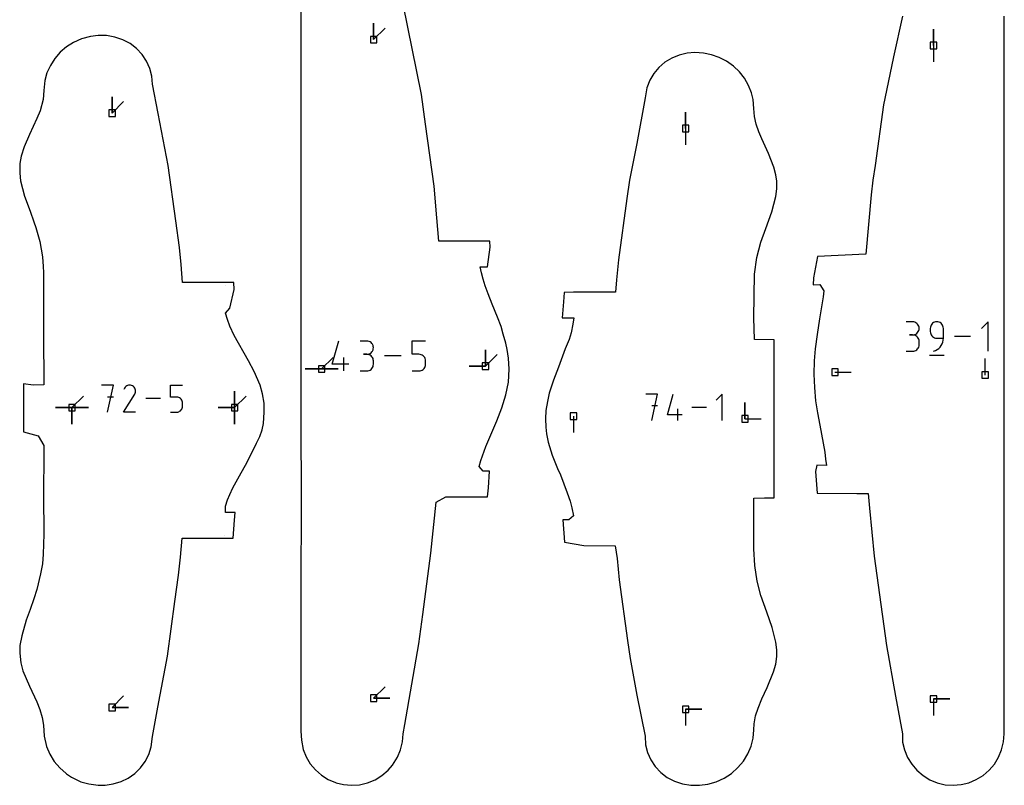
# Model space of a CAD drawing. Extents: x 0 to 600, y 0 to 900.
# Tile 24 of 55: x 371 to 457, y 513 to 580. Entities that reach past the tile are written whole.
import ezdxf

# ---------------------------------------------------------------- set-up
doc = ezdxf.new("R2010")
doc.units = 0

msp = doc.modelspace()

# ---------------------------------------------------------------- linework, layer by layer
at = {"layer": 'annotation', "color": 1}
for p, q in [((401.78525, 577.986696), (401.78525, 579.415446)), ((401.78525, 577.986696), (401.78525, 579.415446)), ((401.78525, 579.415446), (401.78525, 577.986696)), ((401.78525, 577.986696), (402.795528, 578.996974)), ((450.656948, 577.472297), (450.656948, 578.901047)), ((450.656948, 577.472297), (450.656948, 578.901047)), ((450.656948, 578.901047), (450.656948, 577.472297)), ((450.656948, 577.472297), (450.656947, 576.043547)), ((378.951288, 571.576632), (378.951288, 573.005381)), ((378.951288, 571.576632), (378.951288, 573.005381)), ((378.951288, 573.005381), (378.951288, 571.576632)), ((378.951288, 571.576632), (379.961566, 572.58691)), ((429.023623, 570.238979), (429.023623, 571.667729)), ((429.023623, 570.238979), (429.023623, 571.667729)), ((429.023623, 571.667729), (429.023623, 570.238979)), ((429.023623, 570.238979), (429.023623, 568.810229)), ((388.830546, 556.570738), (388.830434, 556.57223)), ((448.841936, 553.374044), (448.269643, 553.374044)), ((448.944865, 553.364805), (448.841936, 553.374044)), ((449.041717, 553.338181), (448.944865, 553.364805)), ((449.130881, 553.295808), (449.041717, 553.338181)), ((449.210748, 553.239325), (449.130881, 553.295808)), ((449.279706, 553.170368), (449.210748, 553.239325)), ((449.336144, 553.090576), (449.279706, 553.170368)), ((449.378451, 553.001585), (449.336144, 553.090576)), ((449.405016, 552.905033), (449.378451, 553.001585)), ((449.41423, 552.802558), (449.405016, 552.905033)), ((449.405016, 552.699602), (449.41423, 552.802558)), ((449.41423, 552.802558), (449.41423, 552.802558)), ((450.38975, 552.906888), (450.38051, 552.803932)), ((450.38051, 552.803932), (450.38051, 552.517381)), ((450.416382, 553.003814), (450.38975, 552.906888)), ((450.458775, 553.093087), (450.416382, 553.003814)), ((450.5153, 553.173081), (450.458775, 553.093087)), ((450.584324, 553.242173), (450.5153, 553.173081)), ((450.664217, 553.298738), (450.584324, 553.242173)), ((450.753349, 553.341153), (450.664217, 553.298738)), ((450.850088, 553.367793), (450.753349, 553.341153)), ((450.952803, 553.377034), (450.850088, 553.367793)), ((451.055732, 553.367793), (450.952803, 553.377034)), ((450.952803, 553.377034), (450.952803, 553.377034)), ((451.152583, 553.341153), (451.055732, 553.367793)), ((451.241748, 553.298738), (451.152583, 553.341153)), ((451.321615, 553.242173), (451.241748, 553.298738)), ((451.390573, 553.173081), (451.321615, 553.242173)), ((451.447011, 553.093087), (451.390573, 553.173081)), ((451.489318, 553.003814), (451.447011, 553.093087)), ((451.515883, 552.906888), (451.489318, 553.003814)), ((451.525096, 552.803932), (451.515883, 552.906888)), ((451.525096, 551.944442), (451.525096, 552.803932)), ((451.525096, 552.803932), (451.525096, 552.803932)), ((455.440319, 553.377034), (454.86738, 552.803932)), ((455.440319, 550.799855), (455.440319, 553.377034)), ((448.841936, 552.229457), (448.555386, 552.229457)), ((448.555386, 552.229457), (448.841936, 552.229457)), ((448.841936, 552.229457), (448.944865, 552.238698)), ((448.944865, 552.220218), (448.841936, 552.229457)), ((448.841936, 552.229457), (448.841936, 552.229457)), ((448.944865, 552.238698), (449.041717, 552.265338)), ((449.041717, 552.193594), (448.944865, 552.220218)), ((449.041717, 552.265338), (449.130881, 552.307752)), ((449.130881, 552.151221), (449.041717, 552.193594)), ((449.130881, 552.307752), (449.210748, 552.364318)), ((449.210748, 552.094738), (449.130881, 552.151221)), ((449.210748, 552.364318), (449.279706, 552.43341)), ((449.279706, 552.025781), (449.210748, 552.094738)), ((449.279706, 552.43341), (449.336144, 552.513404)), ((449.336144, 551.945989), (449.279706, 552.025781)), ((449.336144, 552.513404), (449.378451, 552.602676)), ((449.378451, 551.856998), (449.336144, 551.945989)), ((449.378451, 552.602676), (449.405016, 552.699602)), ((449.405016, 551.760447), (449.378451, 551.856998)), ((450.38051, 552.517381), (450.38051, 552.517381)), ((450.38051, 552.517381), (450.38975, 552.414431)), ((450.38975, 552.414431), (450.416382, 552.31752)), ((450.416382, 552.31752), (450.458775, 552.228269)), ((450.458775, 552.228269), (450.5153, 552.1483)), ((450.5153, 552.1483), (450.584324, 552.079235)), ((450.584324, 552.079235), (450.664217, 552.022695)), ((450.664217, 552.022695), (450.753349, 551.980302)), ((450.753349, 551.980302), (450.850088, 551.953677)), ((450.850088, 551.953677), (450.952803, 551.944442)), ((450.952803, 551.944442), (451.525096, 551.944442)), ((451.512426, 551.77068), (451.525096, 551.944442)), ((453.901099, 552.088444), (452.491942, 552.088444)), ((398.174568, 549.668146), (398.754461, 551.701871)), ((401.187969, 551.698838), (400.607256, 551.698838)), ((401.292412, 551.689463), (401.187969, 551.698838)), ((401.390689, 551.662447), (401.292412, 551.689463)), ((401.481165, 551.619451), (401.390689, 551.662447)), ((401.562207, 551.562137), (401.481165, 551.619451)), ((401.632179, 551.492165), (401.562207, 551.562137)), ((401.689447, 551.411199), (401.632179, 551.492165)), ((401.732377, 551.320899), (401.689447, 551.411199)), ((401.759333, 551.222927), (401.732377, 551.320899)), ((401.732377, 550.916122), (401.759333, 551.014474)), ((401.768682, 551.118945), (401.759333, 551.222927)), ((401.759333, 551.014474), (401.768682, 551.118945)), ((401.768682, 551.118945), (401.768682, 551.118945)), ((405.159892, 550.53733), (405.159892, 551.701871)), ((405.159892, 551.701871), (406.321318, 551.701871)), ((449.210748, 550.934602), (449.279706, 551.003545)), ((449.279706, 551.003545), (449.336144, 551.083332)), ((449.336144, 551.083332), (449.378451, 551.172329)), ((449.378451, 551.172329), (449.405016, 551.268904)), ((449.41423, 551.657972), (449.405016, 551.760447)), ((449.405016, 551.268904), (449.41423, 551.371421)), ((449.41423, 551.371421), (449.41423, 551.657972)), ((449.41423, 551.657972), (449.41423, 551.657972)), ((450.980292, 550.943278), (451.115518, 551.045061)), ((451.115518, 551.045061), (451.234199, 551.164092)), ((451.234199, 551.164092), (451.334782, 551.298269)), ((451.334782, 551.298269), (451.415716, 551.445494)), ((451.415716, 551.445494), (451.475448, 551.603664)), ((451.475448, 551.603664), (451.512426, 551.77068)), ((397.247208, 549.259301), (398.257487, 550.269579)), ((399.191348, 549.086777), (399.191348, 550.248203)), ((401.187969, 550.537412), (400.897203, 550.537412)), ((400.897203, 550.537412), (401.187969, 550.537412)), ((401.187969, 550.537412), (401.292412, 550.546788)), ((401.292412, 550.528037), (401.187969, 550.537412)), ((401.187969, 550.537412), (401.187969, 550.537412)), ((401.292412, 550.546788), (401.390689, 550.57382)), ((401.390689, 550.501021), (401.292412, 550.528037)), ((401.390689, 550.57382), (401.481165, 550.616859)), ((401.481165, 550.458025), (401.390689, 550.501021)), ((401.481165, 550.616859), (401.562207, 550.674257)), ((401.562207, 550.400711), (401.481165, 550.458025)), ((401.562207, 550.674257), (401.632179, 550.744365)), ((401.632179, 550.33074), (401.562207, 550.400711)), ((401.632179, 550.744365), (401.689447, 550.825536)), ((401.689447, 550.249773), (401.632179, 550.33074)), ((401.689447, 550.825536), (401.732377, 550.916122)), ((401.732377, 550.159473), (401.689447, 550.249773)), ((401.759333, 550.061501), (401.732377, 550.159473)), ((404.179477, 550.394324), (402.749589, 550.394324)), ((405.740605, 550.53733), (405.159892, 550.53733)), ((405.844875, 550.528009), (405.740605, 550.53733)), ((405.94306, 550.501128), (405.844875, 550.528009)), ((406.033509, 550.458307), (405.94306, 550.501128)), ((406.114572, 550.401169), (406.033509, 550.458307)), ((406.184599, 550.331332), (406.114572, 550.401169)), ((406.241937, 550.25042), (406.184599, 550.331332)), ((406.284937, 550.160053), (406.241937, 550.25042)), ((406.311947, 550.061851), (406.284937, 550.160053)), ((411.551302, 549.497426), (411.551302, 550.926176)), ((411.551302, 549.497426), (411.551302, 550.926176)), ((411.551302, 550.926176), (411.551302, 549.497426)), ((411.551302, 549.497426), (411.551302, 550.926176)), ((411.551302, 550.926176), (411.551302, 549.497426)), ((411.551302, 549.497426), (412.561581, 550.507704)), ((448.269643, 550.799936), (448.841936, 550.799936)), ((448.841936, 550.799936), (448.944865, 550.809169)), ((448.841936, 550.799936), (448.841936, 550.799936)), ((448.944865, 550.809169), (449.041717, 550.83578)), ((449.041717, 550.83578), (449.130881, 550.878136)), ((449.130881, 550.878136), (449.210748, 550.934602)), ((450.308993, 550.477708), (451.597583, 550.477708)), ((450.666414, 550.799855), (450.830073, 550.860843)), ((450.666414, 550.799855), (450.666414, 550.799855)), ((450.830073, 550.860843), (450.980292, 550.943278)), ((455.17618, 548.732743), (455.17618, 550.161493)), ((399.626596, 549.668146), (398.174568, 549.668146)), ((401.562207, 549.223506), (401.632179, 549.293464)), ((401.632179, 549.293464), (401.689447, 549.374425)), ((401.689447, 549.374425), (401.732377, 549.464731)), ((401.732377, 549.464731), (401.759333, 549.562726)), ((401.768682, 549.957519), (401.759333, 550.061501)), ((401.759333, 549.562726), (401.768682, 549.666752)), ((401.768682, 549.666752), (401.768682, 549.957519)), ((401.768682, 549.957519), (401.768682, 549.957519)), ((406.114505, 549.223554), (406.184545, 549.293635)), ((406.184545, 549.293635), (406.241901, 549.37478)), ((406.241901, 549.37478), (406.284918, 549.465344)), ((406.284918, 549.465344), (406.311942, 549.563681)), ((406.311942, 549.563681), (406.321318, 549.668146)), ((406.321318, 549.957437), (406.311947, 550.061851)), ((406.321318, 549.668146), (406.321318, 549.957437)), ((406.321318, 549.957437), (406.321318, 549.957437)), ((411.551302, 549.497426), (410.122552, 549.497426)), ((411.551302, 549.497426), (410.122552, 549.497426)), ((410.122552, 549.497426), (411.551302, 549.497426)), ((397.247208, 549.259301), (395.818458, 549.259301)), ((397.247208, 549.259301), (395.818458, 549.259301)), ((395.818458, 549.259301), (397.247208, 549.259301)), ((397.247208, 549.259301), (398.675958, 549.259301)), ((397.247208, 549.259301), (398.675958, 549.259301)), ((398.675958, 549.259301), (397.247208, 549.259301)), ((397.247208, 549.259301), (398.675958, 549.259301)), ((398.675958, 549.259301), (397.247208, 549.259301)), ((400.607256, 549.086859), (401.187969, 549.086859)), ((401.187969, 549.086859), (401.292412, 549.096228)), ((401.187969, 549.086859), (401.187969, 549.086859)), ((401.292412, 549.096228), (401.390689, 549.123231)), ((401.390689, 549.123231), (401.481165, 549.166209)), ((401.481165, 549.166209), (401.562207, 549.223506)), ((405.159892, 549.086777), (405.740605, 549.086777)), ((405.740605, 549.086777), (405.844831, 549.096148)), ((405.740605, 549.086777), (405.740605, 549.086777)), ((405.844831, 549.096148), (405.942994, 549.123165)), ((405.942994, 549.123165), (406.033436, 549.166182)), ((406.033436, 549.166182), (406.114505, 549.223554)), ((442.061071, 548.970868), (443.489821, 548.970868)), ((379.079153, 547.848931), (378.031851, 547.848931)), ((378.555576, 545.493793), (379.079153, 547.848931)), ((380.032737, 547.587049), (379.964059, 547.455306)), ((380.087238, 547.664333), (380.032737, 547.587049)), ((380.152628, 547.728848), (380.087238, 547.664333)), ((380.226917, 547.780075), (380.152628, 547.728848)), ((380.308117, 547.8175), (380.226917, 547.780075)), ((380.394238, 547.840605), (380.308117, 547.8175)), ((380.483293, 547.848874), (380.394238, 547.840605)), ((380.573292, 547.841789), (380.483293, 547.848874)), ((380.662247, 547.818836), (380.573292, 547.841789)), ((380.74817, 547.779496), (380.662247, 547.818836)), ((380.825018, 547.724926), (380.74817, 547.779496)), ((380.74817, 547.779496), (380.74817, 547.779496)), ((380.889271, 547.659443), (380.825018, 547.724926)), ((380.940359, 547.585053), (380.889271, 547.659443)), ((380.977709, 547.503763), (380.940359, 547.585053)), ((384.062837, 546.800152), (384.062837, 547.848931)), ((384.062837, 547.848931), (385.10881, 547.848931)), ((375.451594, 545.887192), (376.461873, 546.897471)), ((379.079153, 546.800152), (378.555576, 546.800152)), ((379.962582, 545.493773), (380.929096, 547.049736)), ((380.929096, 547.049736), (380.930251, 547.051166)), ((380.929096, 547.049736), (380.929096, 547.049736)), ((380.930251, 547.051166), (380.931359, 547.052608)), ((380.931359, 547.052608), (380.932427, 547.054074)), ((380.932427, 547.054074), (380.933462, 547.055577)), ((380.933462, 547.055577), (380.934472, 547.057128)), ((380.934472, 547.057128), (380.935463, 547.05874)), ((380.935463, 547.05874), (380.936443, 547.060425)), ((380.936443, 547.060425), (380.93742, 547.062195)), ((380.93742, 547.062195), (380.9384, 547.064063)), ((380.9384, 547.064063), (380.978307, 547.149747)), ((380.9384, 547.064063), (380.9384, 547.064063)), ((381.00075, 547.417581), (380.977709, 547.503763)), ((380.978307, 547.149747), (381.001621, 547.238566)), ((381.008911, 547.328513), (381.00075, 547.417581)), ((381.001621, 547.238566), (381.008911, 547.328513)), ((384.585823, 546.800152), (384.062837, 546.800152)), ((384.679728, 546.791757), (384.585823, 546.800152)), ((384.768153, 546.767549), (384.679728, 546.791757)), ((384.849611, 546.728985), (384.768153, 546.767549)), ((384.922616, 546.677526), (384.849611, 546.728985)), ((389.654277, 545.887192), (389.654277, 547.315942)), ((389.654277, 545.887192), (389.654277, 547.315942)), ((389.654277, 547.315942), (389.654277, 545.887192)), ((389.654277, 545.887192), (389.654277, 547.315942)), ((389.654277, 547.315942), (389.654277, 545.887192)), ((389.654277, 545.887192), (389.654277, 547.315942)), ((389.654277, 547.315942), (389.654277, 545.887192)), ((389.654277, 545.887192), (390.664556, 546.897471)), ((426.571092, 547.055809), (425.547585, 547.055809)), ((426.059411, 544.754182), (426.571092, 547.055809)), ((427.434274, 545.265863), (427.944656, 547.055809)), ((432.208714, 547.055809), (431.697033, 546.543984)), ((432.208714, 544.754182), (432.208714, 547.055809)), ((375.451594, 545.887192), (374.022844, 545.887192)), ((375.451594, 545.887192), (374.022844, 545.887192)), ((374.022844, 545.887192), (375.451594, 545.887192)), ((375.451594, 545.887192), (376.880344, 545.887192)), ((375.451594, 545.887192), (376.880344, 545.887192)), ((376.880344, 545.887192), (375.451594, 545.887192)), ((375.451594, 545.887192), (375.451594, 544.458442)), ((375.451594, 545.887192), (376.880344, 545.887192)), ((376.880344, 545.887192), (375.451594, 545.887192)), ((375.451594, 545.887192), (375.451594, 544.458442)), ((375.451594, 544.458442), (375.451594, 545.887192)), ((375.451594, 545.887192), (376.880344, 545.887192)), ((376.880344, 545.887192), (375.451594, 545.887192)), ((375.451594, 545.887192), (375.451594, 544.458442)), ((375.451594, 544.458442), (375.451594, 545.887192)), ((383.179881, 546.671362), (381.892132, 546.671362)), ((384.985682, 546.614632), (384.922616, 546.677526)), ((385.03732, 546.541763), (384.985682, 546.614632)), ((385.076046, 546.460378), (385.03732, 546.541763)), ((385.076029, 545.834727), (385.100366, 545.923289)), ((385.100371, 546.371938), (385.076046, 546.460378)), ((385.100366, 545.923289), (385.10881, 546.01737)), ((385.10881, 546.277903), (385.100371, 546.371938)), ((385.10881, 546.01737), (385.10881, 546.277903)), ((385.10881, 546.277903), (385.10881, 546.277903)), ((389.654277, 545.887192), (388.225527, 545.887192)), ((389.654277, 545.887192), (388.225527, 545.887192)), ((388.225527, 545.887192), (389.654277, 545.887192)), ((389.654277, 545.887192), (389.654277, 544.458442)), ((389.654277, 545.887192), (389.654277, 544.458442)), ((389.654277, 544.458442), (389.654277, 545.887192)), ((389.654277, 545.887192), (389.654277, 544.458442)), ((389.654277, 544.458442), (389.654277, 545.887192)), ((426.571092, 546.030859), (426.059411, 546.030859)), ((430.834067, 545.904996), (429.575577, 545.904996)), ((434.20447, 544.905903), (434.20447, 546.334653)), ((434.20447, 544.905903), (434.20447, 546.334653)), ((434.20447, 546.334653), (434.20447, 544.905903)), ((381.008555, 545.493773), (379.962582, 545.493773)), ((384.062837, 545.493793), (384.585823, 545.493793)), ((384.585823, 545.493793), (384.679689, 545.502232)), ((384.585823, 545.493793), (384.585823, 545.493793)), ((384.679689, 545.502232), (384.768093, 545.526563)), ((384.768093, 545.526563), (384.849546, 545.565304)), ((384.849546, 545.565304), (384.922556, 545.616973)), ((384.922556, 545.616973), (384.985633, 545.680087)), ((384.985633, 545.680087), (385.037287, 545.753166)), ((385.037287, 545.753166), (385.076029, 545.834727)), ((419.229432, 545.144028), (419.229432, 543.715278)), ((428.71225, 545.265863), (427.434274, 545.265863)), ((428.329175, 544.754182), (428.329175, 545.77639)), ((434.20447, 544.905903), (435.63322, 544.905903)), ((388.785674, 534.737529), (388.785694, 534.737793)), ((401.78525, 520.533911), (402.795528, 521.54419)), ((378.951288, 519.721701), (379.961566, 520.73198)), ((401.78525, 520.533911), (403.214, 520.533911)), ((401.78525, 520.533911), (403.214, 520.533911)), ((403.214, 520.533911), (401.78525, 520.533911)), ((450.656948, 520.470305), (450.656947, 519.041555)), ((450.656948, 520.470305), (452.085698, 520.470305)), ((450.656948, 520.470305), (452.085698, 520.470305)), ((452.085698, 520.470305), (450.656948, 520.470305)), ((378.951288, 519.721701), (380.380038, 519.721701)), ((378.951288, 519.721701), (380.380038, 519.721701)), ((380.380038, 519.721701), (378.951288, 519.721701)), ((429.023623, 519.573073), (430.452373, 519.573073)), ((429.023623, 519.573073), (430.452373, 519.573073)), ((430.452373, 519.573073), (429.023623, 519.573073)), ((429.023623, 519.573073), (429.023623, 518.144323))]:
    msp.add_line(p, q, dxfattribs=at)
at = {"layer": 'boundary', "color": 5}
for p, q in [((395.438162, 581.141312), (395.43643, 574.560342)), ((405.969057, 573.187808), (404.368482, 581.091424)), ((447.960151, 580.037401), (447.185558, 576.476857)), ((456.833376, 576.350645), (456.828706, 580.046707)), ((375.586839, 577.751562), (374.971815, 577.356096)), ((376.273903, 578.058648), (375.586839, 577.751562)), ((377.06555, 578.270594), (376.273903, 578.058648)), ((377.73541, 578.356154), (377.06555, 578.270594)), ((378.474002, 578.340311), (377.73541, 578.356154)), ((379.197556, 578.213863), (378.474002, 578.340311)), ((379.885137, 577.979791), (379.197556, 578.213863)), ((380.519825, 577.643894), (379.885137, 577.979791)), ((381.085941, 577.214449), (380.519825, 577.643894)), ((374.423731, 576.881995), (373.95055, 576.338365)), ((374.971815, 577.356096), (374.423731, 576.881995)), ((381.569571, 576.702065), (381.085941, 577.214449)), ((429.153468, 576.806696), (428.464893, 576.644417)), ((429.842115, 576.865149), (429.153468, 576.806696)), ((430.574743, 576.821788), (429.842115, 576.865149)), ((431.279998, 576.67655), (430.574743, 576.821788)), ((373.95055, 576.338365), (373.563085, 575.736719)), ((381.958847, 576.119413), (381.569571, 576.702065)), ((382.24413, 575.48081), (381.958847, 576.119413)), ((427.216602, 576.021137), (426.687318, 575.571389)), ((427.814097, 576.38106), (427.216602, 576.021137)), ((428.464893, 576.644417), (427.814097, 576.38106)), ((431.961933, 576.433233), (431.279998, 576.67655)), ((432.604266, 576.097497), (431.961933, 576.433233)), ((433.1931, 575.676603), (432.604266, 576.097497)), ((447.185558, 576.476857), (446.547736, 573.561261)), ((456.835421, 574.736239), (456.833376, 576.350645)), ((373.270682, 575.089856), (373.080947, 574.411632)), ((373.563085, 575.736719), (373.270682, 575.089856)), ((382.418511, 574.801946), (382.24413, 575.48081)), ((426.687318, 575.571389), (426.240038, 575.040903)), ((433.715504, 575.179464), (433.1931, 575.676603)), ((434.159709, 574.616493), (433.715504, 575.179464)), ((373.080947, 574.411632), (372.983156, 573.562064)), ((382.477634, 574.096843), (382.418511, 574.801946)), ((395.43643, 574.560342), (395.436739, 566.044001)), ((425.887255, 574.440978), (425.639527, 573.784994)), ((426.240038, 575.040903), (425.887255, 574.440978)), ((434.515241, 573.999519), (434.159709, 574.616493)), ((456.845335, 570.942414), (456.835421, 574.736239)), ((372.983156, 573.562064), (372.921937, 572.777332)), ((382.983345, 571.539169), (382.477634, 574.096843)), ((425.639527, 573.784994), (425.486273, 572.900346)), ((434.773226, 573.341608), (434.515241, 573.999519)), ((446.547736, 573.561261), (446.304008, 572.286875)), ((372.921937, 572.777332), (372.661227, 571.791013)), ((406.32067, 570.621896), (405.969057, 573.187808)), ((425.486273, 572.900346), (424.751496, 568.918334)), ((434.917968, 572.758719), (434.773226, 573.341608)), ((434.978683, 571.994046), (434.917968, 572.758719)), ((372.661227, 571.791013), (372.396812, 571.118496)), ((435.046326, 571.288624), (434.978683, 571.994046)), ((446.304008, 572.286875), (445.57702, 567.016317)), ((372.396812, 571.118496), (371.738124, 569.719149)), ((383.85796, 566.997121), (382.983345, 571.539169)), ((435.194829, 570.619789), (435.046326, 571.288624)), ((456.828108, 564.406336), (456.845335, 570.942414)), ((407.061665, 565.219245), (406.32067, 570.621896)), ((435.42137, 569.94881), (435.194829, 570.619789)), ((435.688695, 569.341864), (435.42137, 569.94881)), ((371.738124, 569.719149), (371.278731, 568.631552)), ((436.267289, 568.043511), (435.688695, 569.341864)), ((371.278731, 568.631552), (371.023406, 567.837073)), ((424.751496, 568.918334), (424.119166, 565.729552)), ((371.023406, 567.837073), (370.911073, 567.174865)), ((436.738482, 566.863793), (436.267289, 568.043511)), ((370.911073, 567.174865), (370.886894, 566.342818)), ((384.511987, 562.184937), (383.85796, 566.997121)), ((436.902701, 566.201124), (436.738482, 566.863793)), ((445.57702, 567.016317), (445.377102, 565.736435)), ((370.886894, 566.342818), (370.966761, 565.673559)), ((370.966761, 565.673559), (371.313125, 564.344005)), ((395.436739, 566.044001), (395.436748, 565.199556)), ((424.119166, 565.729552), (423.903674, 564.144031)), ((436.978449, 565.637983), (436.902701, 566.201124)), ((436.978334, 564.967814), (436.978449, 565.637983)), ((445.377102, 565.736435), (445.219568, 564.45233)), ((395.436748, 565.199556), (395.436733, 556.313832)), ((407.313373, 562.45126), (407.061665, 565.219245)), ((436.895906, 564.298591), (436.978334, 564.967814)), ((371.313125, 564.344005), (371.79126, 563.018791)), ((423.903674, 564.144031), (423.165567, 558.777192)), ((436.545361, 562.969249), (436.895906, 564.298591)), ((445.219568, 564.45233), (444.761778, 559.263137)), ((456.828103, 563.890296), (456.828108, 564.406336)), ((456.828167, 560.626407), (456.828103, 563.890296)), ((371.79126, 563.018791), (372.121298, 562.10702)), ((384.830642, 559.867866), (384.511987, 562.184937)), ((407.479265, 560.402806), (407.313373, 562.45126)), ((436.023537, 561.52449), (436.545361, 562.969249)), ((372.121298, 562.10702), (372.297961, 561.58829)), ((372.297961, 561.58829), (372.641153, 560.364473)), ((435.579996, 560.319512), (436.023537, 561.52449)), ((456.842504, 556.480523), (456.828167, 560.626407)), ((372.641153, 560.364473), (372.870008, 559.031706)), ((384.978804, 558.377862), (384.830642, 559.867866)), ((410.021695, 560.402867), (407.479265, 560.402806)), ((411.936059, 560.402953), (410.021695, 560.402867)), ((411.740801, 558.175537), (411.967598, 559.882541)), ((411.967598, 559.882541), (411.936059, 560.402953)), ((435.244037, 558.989126), (435.579996, 560.319512)), ((372.870008, 559.031706), (372.942546, 558.190522)), ((423.165567, 558.777192), (422.99119, 557.027082)), ((435.036325, 557.529866), (435.244037, 558.989126)), ((440.537874, 559.064833), (440.185695, 557.213869)), ((444.761778, 559.263137), (440.537874, 559.064833)), ((372.942546, 558.190522), (372.964125, 557.668473)), ((385.114661, 556.792196), (384.978804, 558.377862)), ((411.195238, 557.656134), (411.094661, 558.176021)), ((411.094661, 558.176021), (411.740801, 558.175537)), ((372.964125, 557.668473), (372.962794, 556.560505)), ((411.348815, 557.083777), (411.195238, 557.656134)), ((411.535128, 556.508497), (411.348815, 557.083777)), ((422.99119, 557.027082), (422.88835, 555.968643)), ((434.9754, 553.721547), (435.036325, 557.529866)), ((440.185695, 557.213869), (440.153792, 556.590504)), ((372.962794, 556.560505), (372.953887, 554.914526)), ((387.602257, 556.791737), (385.114661, 556.792196)), ((389.574421, 556.791888), (387.602257, 556.791737)), ((389.244119, 554.568407), (389.615909, 556.199112)), ((389.615909, 556.199112), (389.574421, 556.791888)), ((395.436733, 556.313832), (395.436874, 549.277974)), ((411.785056, 555.817195), (411.535128, 556.508497)), ((440.153792, 556.590504), (440.746774, 556.620312)), ((440.746774, 556.620312), (441.094975, 556.08146)), ((456.840139, 555.397182), (456.842504, 556.480523)), ((412.140005, 554.908045), (411.785056, 555.817195)), ((418.428682, 555.941902), (418.366086, 555.121459)), ((419.248492, 555.947962), (418.428682, 555.941902)), ((422.88835, 555.968643), (419.248492, 555.947962)), ((441.029039, 555.562152), (440.699578, 553.631711)), ((441.094975, 556.08146), (441.029039, 555.562152)), ((456.842566, 554.87837), (456.840139, 555.397182)), ((372.953887, 554.914526), (372.953841, 554.327616)), ((388.853825, 554.127526), (389.244119, 554.568407)), ((412.611626, 553.775594), (412.140005, 554.908045)), ((418.366086, 555.121459), (418.260147, 553.729023)), ((456.842122, 549.374783), (456.842566, 554.87837)), ((372.953841, 554.327616), (372.959475, 553.483298)), ((389.02447, 553.561845), (388.853825, 554.127526)), ((412.917064, 552.975089), (412.611626, 553.775594)), ((418.260147, 553.729023), (419.255257, 553.723522)), ((419.255257, 553.723522), (419.177469, 553.16199)), ((435.042334, 551.816803), (434.9754, 553.721547)), ((440.699578, 553.631711), (440.494133, 552.273735)), ((372.959475, 553.483298), (372.972753, 551.250481)), ((389.24666, 552.995251), (389.02447, 553.561845)), ((389.617975, 552.189917), (389.24666, 552.995251)), ((413.104877, 552.295505), (412.917064, 552.975089)), ((419.177469, 553.16199), (419.024969, 552.402893)), ((390.856153, 549.964942), (389.617975, 552.189917)), ((413.324337, 551.514038), (413.104877, 552.295505)), ((419.024969, 552.402893), (418.861813, 551.842767)), ((440.494133, 552.273735), (440.342357, 551.007895)), ((372.972753, 551.250481), (372.989522, 548.947761)), ((413.445051, 550.948607), (413.324337, 551.514038)), ((418.493318, 551.00707), (417.922611, 549.424989)), ((418.861813, 551.842767), (418.493318, 551.00707)), ((436.757525, 551.806562), (435.042334, 551.816803)), ((436.758736, 548.052338), (436.757525, 551.806562)), ((440.342357, 551.007895), (440.254238, 549.972664)), ((413.556892, 550.19749), (413.445051, 550.948607)), ((413.607205, 549.252105), (413.556892, 550.19749)), ((391.356072, 549.026775), (390.856153, 549.964942)), ((395.436874, 549.277974), (395.434939, 548.14456)), ((417.922611, 549.424989), (417.481379, 548.292666)), ((440.254238, 549.972664), (440.222912, 548.799007)), ((456.829036, 548.824891), (456.842122, 549.374783)), ((372.989522, 548.947761), (372.991241, 547.88281)), ((391.870816, 547.847311), (391.356072, 549.026775)), ((413.549875, 548.122534), (413.607205, 549.252105)), ((440.222912, 548.799007), (440.261827, 547.643795)), ((456.830335, 547.176355), (456.829036, 548.824891)), ((371.208616, 547.964485), (371.207889, 547.157345)), ((372.073457, 547.841836), (371.208616, 547.964485)), ((372.991241, 547.88281), (372.073457, 547.841836)), ((392.083437, 547.07652), (391.870816, 547.847311)), ((395.434939, 548.14456), (395.446524, 534.443969)), ((413.329657, 546.994474), (413.549875, 548.122534)), ((417.481379, 548.292666), (417.11482, 547.162685)), ((436.759152, 547.014721), (436.758736, 548.052338)), ((440.261827, 547.643795), (440.371336, 546.493744)), ((371.207889, 547.157345), (371.209023, 546.608854)), ((392.217105, 546.263093), (392.083437, 547.07652)), ((412.980393, 545.867232), (413.329657, 546.994474)), ((417.11482, 547.162685), (416.957403, 546.435905)), ((436.759593, 546.045414), (436.759152, 547.014721)), ((456.829674, 546.526302), (456.830335, 547.176355)), ((371.209023, 546.608854), (371.209675, 545.888675)), ((371.209675, 545.888675), (371.209177, 545.218357)), ((392.244362, 545.476765), (392.217105, 546.263093)), ((412.539624, 544.740013), (412.980393, 545.867232)), ((416.957403, 546.435905), (416.819564, 545.624031)), ((436.760273, 545.114387), (436.759593, 546.045414)), ((440.371336, 546.493744), (440.535223, 545.4397)), ((456.826867, 543.751537), (456.829674, 546.526302)), ((371.209177, 545.218357), (371.207529, 544.538317)), ((392.185874, 544.505323), (392.244362, 545.476765)), ((416.819564, 545.624031), (416.782205, 544.901403)), ((436.760154, 544.551273), (436.760273, 545.114387)), ((440.535223, 545.4397), (440.740626, 544.365738)), ((371.207529, 544.538317), (371.209381, 543.789651)), ((392.048629, 543.941262), (392.185874, 544.505323)), ((411.581536, 542.488503), (412.539624, 544.740013)), ((416.782205, 544.901403), (416.812233, 544.180064)), ((416.812233, 544.180064), (416.881304, 543.614125)), ((436.760026, 543.699466), (436.760154, 544.551273)), ((440.740626, 544.365738), (441.164769, 542.012783)), ((371.209381, 543.789651), (372.492478, 543.416965)), ((372.492478, 543.416965), (372.986903, 542.568944)), ((391.557172, 542.781747), (391.860764, 543.377778)), ((391.860764, 543.377778), (392.048629, 543.941262)), ((416.881304, 543.614125), (417.032811, 542.883335)), ((436.759678, 543.161834), (436.760026, 543.699466)), ((456.826812, 534.296368), (456.826867, 543.751537)), ((372.986903, 542.568944), (372.986499, 542.048706)), ((391.291584, 542.231484), (391.557172, 542.781747)), ((411.157928, 541.283188), (411.581536, 542.488503)), ((417.032811, 542.883335), (417.38269, 541.739587)), ((436.759227, 542.324676), (436.759678, 543.161834)), ((372.986499, 542.048706), (372.980682, 540.570235)), ((390.748112, 541.124849), (391.001013, 541.681848)), ((391.001013, 541.681848), (391.291584, 542.231484)), ((417.38269, 541.739587), (417.827219, 540.591282)), ((436.759113, 541.502949), (436.759227, 542.324676)), ((441.164769, 542.012783), (441.240972, 541.401188)), ((390.070112, 539.925153), (390.748112, 541.124849)), ((411.00364, 540.740836), (411.157928, 541.283188)), ((411.348937, 540.347014), (411.00364, 540.740836)), ((436.758252, 538.003817), (436.759113, 541.502949)), ((440.485555, 540.866144), (440.360877, 540.307259)), ((441.31193, 540.851189), (440.485555, 540.866144)), ((441.240972, 541.401188), (441.31193, 540.851189)), ((372.980682, 540.570235), (372.975451, 539.586385)), ((389.49242, 538.876207), (390.070112, 539.925153)), ((411.901856, 540.346402), (411.348937, 540.347014)), ((411.801345, 538.902682), (411.901856, 540.346402)), ((417.827219, 540.591282), (418.105224, 540.014122)), ((418.105224, 540.014122), (418.672998, 538.460401)), ((440.360877, 540.307259), (440.497339, 538.436649)), ((372.975451, 539.586385), (372.975293, 538.253694)), ((372.975293, 538.253694), (372.990487, 534.859995)), ((389.026248, 537.837563), (389.225415, 538.313276)), ((389.225415, 538.313276), (389.49242, 538.876207)), ((407.236504, 537.647881), (408.09673, 538.117688)), ((408.09673, 538.117688), (409.948061, 538.117756)), ((409.948061, 538.117756), (411.163976, 538.117805)), ((411.163976, 538.117805), (411.739425, 538.1178)), ((411.739425, 538.1178), (411.801345, 538.902682)), ((418.672998, 538.460401), (418.939232, 537.723999)), ((440.497339, 538.436649), (443.974542, 538.405294)), ((443.974542, 538.405294), (444.954331, 538.40985)), ((444.954331, 538.40985), (445.086097, 537.12962)), ((388.843214, 537.285944), (389.026248, 537.837563)), ((388.854495, 536.737613), (388.843214, 537.285944)), ((406.79132, 533.202103), (407.236504, 537.647881)), ((418.939232, 537.723999), (419.095939, 537.152448)), ((434.974792, 535.9859), (434.975114, 537.99469)), ((434.975114, 537.99469), (435.907849, 538.011987)), ((435.907849, 538.011987), (436.758252, 538.003817)), ((389.692272, 536.73564), (388.854495, 536.737613)), ((389.643498, 536.078699), (389.692272, 536.73564)), ((419.242924, 536.452073), (418.837941, 536.086287)), ((419.095939, 537.152448), (419.242924, 536.452073)), ((445.086097, 537.12962), (445.497953, 532.94038)), ((389.520109, 534.506715), (389.643498, 536.078699)), ((418.837941, 536.086287), (418.28982, 536.096031)), ((418.28982, 536.096031), (418.442962, 534.146226)), ((434.982877, 533.563576), (434.974792, 535.9859)), ((372.990487, 534.859995), (372.942837, 533.110392)), ((384.911143, 532.831318), (385.063458, 534.50694)), ((385.063458, 534.50694), (387.391653, 534.506838)), ((387.391653, 534.506838), (389.520109, 534.506715)), ((395.446524, 534.443969), (395.44194, 533.346371)), ((418.442962, 534.146226), (420.133869, 533.870486)), ((420.133869, 533.870486), (422.872684, 533.830182)), ((422.872684, 533.830182), (423.035444, 532.727628)), ((456.826856, 533.138451), (456.826812, 534.296368)), ((372.942837, 533.110392), (372.870584, 532.269593)), ((395.44194, 533.346371), (395.436895, 532.012481)), ((406.073661, 527.826585), (406.79132, 533.202103)), ((435.051826, 532.110159), (434.982877, 533.563576)), ((456.826926, 530.991336), (456.826856, 533.138451)), ((372.870584, 532.269593), (372.709968, 531.391867)), ((384.750409, 531.269978), (384.911143, 532.831318)), ((423.035444, 532.727628), (423.225676, 530.879305)), ((435.266192, 530.745849), (435.051826, 532.110159)), ((445.497953, 532.94038), (445.843731, 530.387073)), ((372.709968, 531.391867), (372.381893, 530.035872)), ((384.433884, 528.974669), (384.750409, 531.269978)), ((395.436895, 532.012481), (395.436988, 524.753589)), ((423.225676, 530.879305), (423.958837, 525.562655)), ((435.578497, 529.495854), (435.266192, 530.745849)), ((445.843731, 530.387073), (446.547556, 525.136676)), ((456.827054, 520.077198), (456.826926, 530.991336)), ((372.381893, 530.035872), (372.122733, 529.193696)), ((372.122733, 529.193696), (371.792736, 528.281804)), ((383.787764, 524.207657), (384.433884, 528.974669)), ((436.10947, 528.047708), (435.578497, 529.495854)), ((371.792736, 528.281804), (371.45425, 527.343841)), ((405.732534, 525.274918), (406.073661, 527.826585)), ((436.58098, 526.702387), (436.10947, 528.047708)), ((371.45425, 527.343841), (371.064355, 525.993698)), ((436.904611, 525.433923), (436.58098, 526.702387)), ((371.064355, 525.993698), (370.908994, 525.135344)), ((404.509179, 518.23549), (405.732534, 525.274918)), ((423.958837, 525.562655), (424.171741, 523.991908)), ((436.977385, 524.757819), (436.904611, 525.433923)), ((370.908994, 525.135344), (370.889064, 524.456402)), ((370.889064, 524.456402), (370.981298, 523.617161)), ((395.436988, 524.753589), (395.429431, 517.659833)), ((436.978792, 524.179574), (436.977385, 524.757819)), ((446.547556, 525.136676), (447.36028, 520.70794)), ((370.981298, 523.617161), (371.165337, 522.939681)), ((382.958467, 519.751949), (383.787764, 524.207657)), ((424.171741, 523.991908), (424.773343, 520.817407)), ((436.706387, 522.828967), (436.888545, 523.50649)), ((436.888545, 523.50649), (436.978792, 524.179574)), ((371.165337, 522.939681), (371.7366, 521.581409)), ((436.141844, 521.470884), (436.706387, 522.828967)), ((371.7366, 521.581409), (372.379782, 520.22262)), ((435.691226, 520.475911), (436.141844, 521.470884)), ((372.379782, 520.22262), (372.650283, 519.543951)), ((424.773343, 520.817407), (425.481154, 517.222936)), ((435.345755, 519.675791), (435.691226, 520.475911)), ((447.36028, 520.70794), (447.951204, 517.42735)), ((456.827145, 517.421669), (456.827054, 520.077198)), ((372.650283, 519.543951), (372.850605, 518.870416)), ((382.477925, 517.204039), (382.958467, 519.751949)), ((435.134673, 518.993268), (435.345755, 519.675791)), ((372.850605, 518.870416), (372.965714, 518.197051)), ((435.009534, 518.313002), (435.134673, 518.993268)), ((372.965714, 518.197051), (373.028039, 517.239927)), ((395.429431, 517.659833), (395.477829, 516.871669)), ((404.362442, 517.418023), (404.509179, 518.23549)), ((434.919012, 517.059636), (434.976668, 517.766701)), ((434.976668, 517.766701), (435.009534, 518.313002)), ((373.028039, 517.239927), (373.218918, 516.331566)), ((382.370565, 516.30958), (382.477925, 517.204039)), ((395.477829, 516.871669), (395.636306, 516.073606)), ((404.145919, 516.037521), (404.308234, 516.719426)), ((404.308234, 516.719426), (404.362442, 517.418023)), ((425.481154, 517.222936), (425.525922, 516.47229)), ((434.745508, 516.357492), (434.919012, 517.059636)), ((447.951204, 517.42735), (447.969708, 516.710833)), ((447.969708, 516.710833), (448.133083, 516.028688)), ((456.611371, 516.039879), (456.773414, 516.722393)), ((456.773414, 516.722393), (456.827145, 517.421669)), ((373.218918, 516.331566), (373.504265, 515.657189)), ((382.164195, 515.638426), (382.370565, 516.30958)), ((395.636306, 516.073606), (395.894069, 515.42699)), ((403.879181, 515.38935), (404.145919, 516.037521)), ((425.525922, 516.47229), (425.699468, 515.791982)), ((425.699468, 515.791982), (425.984413, 515.153086)), ((434.460619, 515.68292), (434.745508, 516.357492)), ((448.133083, 516.028688), (448.400891, 515.380759)), ((456.344883, 515.391173), (456.611371, 516.039879)), ((373.504265, 515.657189), (373.89397, 515.026862)), ((373.89397, 515.026862), (374.378435, 514.456135)), ((381.438065, 514.456795), (381.85016, 515.016109)), ((381.85016, 515.016109), (382.164195, 515.638426)), ((395.894069, 515.42699), (396.250315, 514.827643)), ((403.442431, 514.705749), (403.879181, 515.38935)), ((425.984413, 515.153086), (426.37373, 514.57121)), ((433.587199, 514.481294), (434.071326, 515.052335)), ((434.071326, 515.052335), (434.460619, 515.68292)), ((448.400891, 515.380759), (448.766434, 514.782842)), ((455.98055, 514.792251), (456.344883, 515.391173)), ((374.378435, 514.456135), (374.945727, 513.959089)), ((380.939459, 513.972673), (381.438065, 514.456795)), ((396.250315, 514.827643), (396.696922, 514.290554)), ((396.696922, 514.290554), (397.223341, 513.82925)), ((402.514386, 513.793902), (403.054619, 514.253054)), ((403.054619, 514.253054), (403.442431, 514.705749)), ((426.37373, 514.57121), (426.857878, 514.060721)), ((426.857878, 514.060721), (427.424926, 513.634197)), ((433.020201, 513.983881), (433.587199, 514.481294)), ((448.766434, 514.782842), (449.220745, 514.249668)), ((449.220745, 514.249668), (449.752643, 513.794366)), ((454.996366, 513.801209), (455.527311, 514.257877)), ((455.527311, 514.257877), (455.98055, 514.792251)), ((374.945727, 513.959089), (374.964549, 513.946899)), ((374.964549, 513.946899), (375.415154, 513.655698)), ((375.415154, 513.655698), (376.233375, 513.257283)), ((376.233375, 513.257283), (376.926261, 513.055799)), ((379.061521, 513.060747), (379.736454, 513.267912)), ((379.736454, 513.267912), (380.367484, 513.573773)), ((380.367484, 513.573773), (380.939459, 513.972673)), ((397.223341, 513.82925), (397.817035, 513.455536)), ((397.817035, 513.455536), (398.463342, 513.179253)), ((398.463342, 513.179253), (398.513609, 513.158608)), ((401.252838, 513.157508), (401.908658, 513.425637)), ((401.908658, 513.425637), (402.514386, 513.793902)), ((427.424926, 513.634197), (428.060894, 513.302132)), ((428.060894, 513.302132), (428.750138, 513.072752)), ((430.969639, 513.045103), (431.69509, 513.256829)), ((431.69509, 513.256829), (432.38428, 513.572341)), ((432.38428, 513.572341), (433.020201, 513.983881)), ((449.752643, 513.794366), (450.349036, 513.428152)), ((450.349036, 513.428152), (450.995231, 513.160058)), ((453.755061, 513.163686), (454.400749, 513.433465)), ((454.400749, 513.433465), (454.996366, 513.801209)), ((376.926261, 513.055799), (377.735284, 512.942178)), ((377.735284, 512.942178), (378.357873, 512.955717)), ((378.357873, 512.955717), (379.061521, 513.060747)), ((398.513609, 513.158608), (399.146594, 513.007708)), ((399.146594, 513.007708), (399.855345, 512.945314)), ((399.855345, 512.945314), (400.5635, 512.996095)), ((400.5635, 512.996095), (401.252838, 513.157508)), ((428.750138, 513.072752), (429.475675, 512.951712)), ((429.475675, 512.951712), (430.222698, 512.942178)), ((430.222698, 512.942178), (430.969639, 513.045103)), ((450.995231, 513.160058), (451.675345, 512.996708)), ((451.675345, 512.996708), (452.375543, 512.942178)), ((452.375543, 512.942178), (453.075199, 512.99856)), ((453.075199, 512.99856), (453.755061, 513.163686))]:
    msp.add_line(p, q, dxfattribs=at)
at = {"layer": 'hole', "color": 5}
for p, q in [((402.071, 578.272446), (401.4995, 578.272446)), ((401.4995, 578.272446), (401.4995, 577.700946)), ((401.4995, 577.700946), (402.071, 577.700946)), ((402.071, 577.700946), (402.071, 578.272446)), ((450.942698, 577.758047), (450.371198, 577.758047)), ((450.371198, 577.758047), (450.371198, 577.186547)), ((450.942698, 577.186547), (450.942698, 577.758047)), ((450.371198, 577.186547), (450.942698, 577.186547)), ((379.237038, 571.862382), (378.665538, 571.862382)), ((378.665538, 571.862382), (378.665538, 571.290882)), ((379.237038, 571.290882), (379.237038, 571.862382)), ((378.665538, 571.290882), (379.237038, 571.290882)), ((429.309373, 570.524729), (428.737873, 570.524729)), ((428.737873, 570.524729), (428.737873, 569.953229)), ((428.737873, 569.953229), (429.309373, 569.953229)), ((429.309373, 569.953229), (429.309373, 570.524729)), ((397.532958, 549.545051), (396.961458, 549.545051)), ((396.961458, 549.545051), (396.961458, 548.973551)), ((397.532958, 548.973551), (397.532958, 549.545051)), ((411.837052, 549.783176), (411.265552, 549.783176)), ((411.265552, 549.783176), (411.265552, 549.211676)), ((411.837052, 549.211676), (411.837052, 549.783176)), ((396.961458, 548.973551), (397.532958, 548.973551)), ((411.265552, 549.211676), (411.837052, 549.211676)), ((442.346821, 549.256618), (441.775321, 549.256618)), ((441.775321, 549.256618), (441.775321, 548.685118)), ((441.775321, 548.685118), (442.346821, 548.685118)), ((442.346821, 548.685118), (442.346821, 549.256618)), ((455.46193, 549.018493), (454.89043, 549.018493)), ((454.89043, 549.018493), (454.89043, 548.446993)), ((454.89043, 548.446993), (455.46193, 548.446993)), ((455.46193, 548.446993), (455.46193, 549.018493)), ((375.737344, 546.172942), (375.165844, 546.172942)), ((375.165844, 546.172942), (375.165844, 545.601442)), ((375.737344, 545.601442), (375.737344, 546.172942)), ((389.940027, 546.172942), (389.368527, 546.172942)), ((389.368527, 546.172942), (389.368527, 545.601442)), ((389.940027, 545.601442), (389.940027, 546.172942)), ((375.165844, 545.601442), (375.737344, 545.601442)), ((389.368527, 545.601442), (389.940027, 545.601442)), ((419.515182, 545.429778), (418.943682, 545.429778)), ((418.943682, 545.429778), (418.943682, 544.858278)), ((419.515182, 544.858278), (419.515182, 545.429778)), ((434.49022, 545.191653), (433.91872, 545.191653)), ((433.91872, 545.191653), (433.91872, 544.620153)), ((434.49022, 544.620153), (434.49022, 545.191653)), ((418.943682, 544.858278), (419.515182, 544.858278)), ((433.91872, 544.620153), (434.49022, 544.620153)), ((402.071, 520.819661), (401.4995, 520.819661)), ((401.4995, 520.819661), (401.4995, 520.248161)), ((401.4995, 520.248161), (402.071, 520.248161)), ((402.071, 520.248161), (402.071, 520.819661)), ((450.942698, 520.756055), (450.371198, 520.756055)), ((450.371198, 520.756055), (450.371198, 520.184555)), ((450.371198, 520.184555), (450.942698, 520.184555)), ((450.942698, 520.184555), (450.942698, 520.756055)), ((379.237038, 520.007451), (378.665538, 520.007451)), ((378.665538, 520.007451), (378.665538, 519.435951)), ((378.665538, 519.435951), (379.237038, 519.435951)), ((379.237038, 519.435951), (379.237038, 520.007451)), ((429.309373, 519.858823), (428.737873, 519.858823)), ((428.737873, 519.858823), (428.737873, 519.287323)), ((428.737873, 519.287323), (429.309373, 519.287323)), ((429.309373, 519.287323), (429.309373, 519.858823))]:
    msp.add_line(p, q, dxfattribs=at)

doc.saveas('drawing.dxf')
